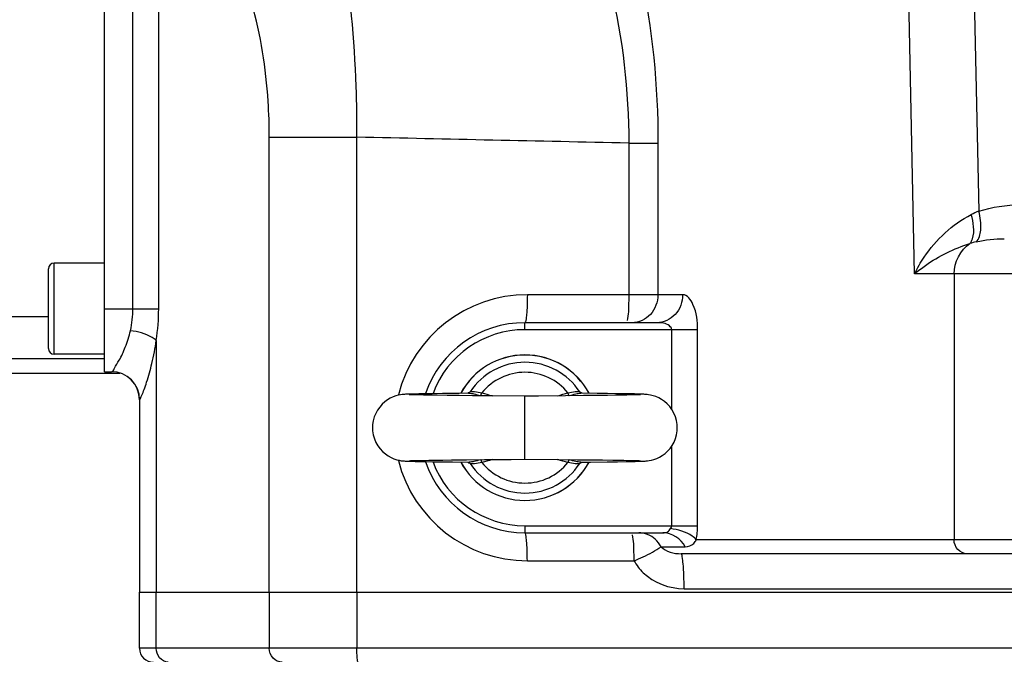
# Model space of a CAD drawing. Header units: millimetres. Extents: x 0 to 8410, y 0 to 5940.
# Tile 5 of 85: x 3596 to 3737, y 1199 to 1289. Entities that reach past the tile are written whole.
import ezdxf

# ---------------------------------------------------------------- set-up
doc = ezdxf.new("R2010")
doc.units = ezdxf.units.MM
doc.header["$LTSCALE"] = 462.55
doc.layers.get('0').update_dxf_attribs({"linetype": 'CONTINUOUS'})
for name, color, linetype in [('204101000013-1_DXF_DIMENSION', 7, 'CONTINUOUS'), ('304102000035DXF_CONTINUOUS_LINE', 7, 'CONTINUOUS'), ('304103000018DXF_CONTINUOUS_LINE', 7, 'CONTINUOUS'), ('304103000019DXF_CONTINUOUS_LINE', 7, 'CONTINUOUS'), ('501023000231DXF_CONTINUOUS_LINE', 7, 'CONTINUOUS'), ('501038000004DXF_CONTINUOUS_LINE', 7, 'CONTINUOUS')]:
    doc.layers.add(name, color=color, linetype=linetype)
doc.styles.get("Standard").update_dxf_attribs({"font": 'txt', "width": 0.7})
doc.dimstyles.new('DIMSTYLE_6', dxfattribs={"dimtxt": 70, "dimasz": 60, "dimexe": 1.5, "dimexo": 0, "dimgap": 3.5, "dimtad": 0, "dimtih": 1, "dimtoh": 1, "dimdec": 1, "dimdsep": 46, "dimtxsty": 'Standard', "dimblk": '_FILLED', "dimblk1": '_FILLED', "dimblk2": '_FILLED', "dimcen": 0.09, "dimclrt": 5, "dimazin": 2, "dimtp": 0.5, "dimtm": 0.5, "dimtfac": 1, "dimtdec": 65535, "dimtofl": 0, "dimtmove": 0, "dimatfit": 3, "dimldrblk": '_FILLED', "dimfxl": 0, "dimtolj": 1, "dimarcsym": 0})

# ---------------------------------------------------------------- blocks, each defined once
blk = doc.blocks.new('*D16')
at = {"layer": '204101000013-1_DXF_DIMENSION', "color": 2, "linetype": 'Continuous'}
blk.add_line((3938.07, 1344.99), (4378.68, 1344.99), dxfattribs=at)
for start, end in [(286.8086, 360), (193, 266.4012)]:
    blk.add_arc((3813.4, 1344.99), 550.27, start, end, dxfattribs=at)
for points in [[(4367.9, 1284.67), (4363.68, 1344.99), (4352.92, 1285.49)], [(3301.1, 1165.65), (3277.23, 1221.21), (3286.69, 1161.49)]]:
    blk.add_solid(points, dxfattribs=at)
blk = doc.blocks.new('_FILLED')
at = {"color": 0, "linetype": 'ByBlock'}
blk.add_solid([(0, 0), (-1, 0.125), (-1, -0.125)], dxfattribs=at)

msp = doc.modelspace()

# ---------------------------------------------------------------- linework, layer by layer
at = {"color": 2, "linetype": 'Continuous'}
msp.add_circle((3813.401, 1344.993), 432, dxfattribs=at)
at = {"layer": '304102000035DXF_CONTINUOUS_LINE', "color": 7, "linetype": 'Continuous'}
for p, q in [((3613.402, 1199.493), (3613.402, 1207.493)), ((3613.402, 1207.493), (3852.402, 1207.493))]:
    msp.add_line(p, q, dxfattribs=at)
at = {"layer": '304102000035DXF_CONTINUOUS_LINE', "color": 9, "linetype": 'Continuous'}
for p, q in [((3615.786, 1199.493), (3615.786, 1207.493)), ((3631.922, 1207.493), (3631.922, 1199.493)), ((3644.422, 1207.493), (3644.422, 1199.493)), ((3852.402, 1199.493), (3613.402, 1199.493))]:
    msp.add_line(p, q, dxfattribs=at)
at = {"layer": '304102000035DXF_CONTINUOUS_LINE', "color": 7, "linetype": 'Continuous'}
msp.add_arc((3615.402, 1199.493), 2, 180, 270, dxfattribs=at)
at = {"layer": '304102000035DXF_CONTINUOUS_LINE', "color": 9, "linetype": 'Continuous'}
for points, knots in [([(3617.475, 1197.5), (3617.023, 1197.541), (3616.106, 1198.04), (3615.786, 1199.013), (3615.786, 1199.493)], [0, 0, 0, 0, 0.4862001, 1, 1, 1, 1]), ([(3633.763, 1197.493), (3633.287, 1197.493), (3632.278, 1197.96), (3631.922, 1198.988), (3631.922, 1199.493)], [0, 0, 0, 0, 0.485378, 1, 1, 1, 1]), ([(3644.597, 1197.493), (3644.541, 1197.493), (3644.523, 1197.788), (3644.454, 1198.118), (3644.433, 1198.778), (3644.422, 1199.237), (3644.422, 1199.493)], [0, 0, 0, 0, 0.0823305, 0.2988974, 0.6208345, 1, 1, 1, 1])]:
    msp.add_open_spline(points, degree=3, knots=knots, dxfattribs=at)
at = {"layer": '304103000018DXF_CONTINUOUS_LINE', "color": 7, "linetype": 'Continuous'}
for p, q in [((3608.402, 1238.993), (3608.402, 1336.993)), ((3687.231, 1245.993), (3668.402, 1245.993)), ((3608.402, 1238.993), (3609.42, 1238.993)), ((3613.402, 1234.993), (3613.402, 1207.493)), ((3668.402, 1215.993), (3688.104, 1215.993)), ((3867.38, 1212.993), (3690.685, 1212.993)), ((3613.402, 1207.493), (3852.402, 1207.493))]:
    msp.add_line(p, q, dxfattribs=at)
at = {"layer": '304103000018DXF_CONTINUOUS_LINE', "color": 9, "linetype": 'Continuous'}
for p, q in [((3612.452, 1247.992), (3612.452, 1327.994)), ((3616.134, 1247.993), (3616.134, 1327.993)), ((3724.022, 1252.993), (3723.052, 1298.693)), ((3732.434, 1297.212), (3733.183, 1261.919)), ((3631.922, 1207.493), (3631.922, 1272.489)), ((3631.922, 1272.489), (3644.422, 1272.489)), ((3644.422, 1207.493), (3644.422, 1272.489)), ((3683.223, 1271.645), (3683.223, 1249.993)), ((3683.223, 1271.645), (3687.389, 1271.645)), ((3687.389, 1271.645), (3687.389, 1249.993)), ((3808.893, 1252.993), (3724.022, 1252.993)), ((3729.653, 1252.993), (3729.653, 1214.993)), ((3690.913, 1249.993), (3668.75, 1249.993)), ((3608.402, 1247.993), (3616.134, 1247.993)), ((3668.402, 1244.993), (3668.402, 1245.993)), ((3693.035, 1244.993), (3668.402, 1244.993)), ((3689.353, 1233.623), (3689.353, 1244.993)), ((3693.035, 1216.993), (3693.035, 1244.993)), ((3615.786, 1243.452), (3615.786, 1207.493)), ((3613.402, 1234.993), (3613.417, 1234.993)), ((3689.353, 1216.993), (3689.353, 1228.366)), ((3668.402, 1216.993), (3668.402, 1215.993)), ((3668.402, 1216.993), (3693.035, 1216.993)), ((3729.653, 1214.993), (3692.858, 1214.994)), ((3867.63, 1214.993), (3729.653, 1214.993)), ((3687.831, 1213.993), (3691.293, 1213.993)), ((3668.75, 1211.993), (3683.986, 1211.993)), ((3691.121, 1207.993), (3852.402, 1207.993))]:
    msp.add_line(p, q, dxfattribs=at)
msp.add_lwpolyline([(3689.176, 1216.593), (3689.31, 1216.792), (3689.353, 1216.993)], dxfattribs=at)
for centre, radius, start, end in [((3738.19, 1249.369), 13.511, 111.74794, 116.80746), ((3736.842, 1241.199), 16.832, 103.8389, 107.05183), ((3668.751, 1230.992), 19, 90.00154, 165.69795), ((3668.402, 1230.993), 14, 90, 159.51011), ((3609.418, 1234.994), 3.999, 359.98492, 89.98488), ((3668.751, 1230.993), 19.001, 194.30949, 269.99777), ((3668.402, 1230.993), 14, 200.4898, 270)]:
    msp.add_arc(centre, radius, start, end, dxfattribs=at)
at = {"layer": '304103000018DXF_CONTINUOUS_LINE', "color": 7, "linetype": 'Continuous'}
for centre, radius, start, end in [((3668.402, 1230.993), 15, 90, 161.0085), ((3609.402, 1234.993), 4, 0, 90), ((3668.402, 1230.993), 15, 198.99146, 270)]:
    msp.add_arc(centre, radius, start, end, dxfattribs=at)
at = {"layer": '304103000018DXF_CONTINUOUS_LINE', "color": 9, "linetype": 'Continuous'}
for points, knots in [([(3683.069, 1303.044), (3683.775, 1300.716), (3686.393, 1290.45), (3687.389, 1279.799), (3687.389, 1271.645)], [0, 0, 0, 0, 0.2297591, 1, 1, 1, 1]), ([(3644.422, 1272.489), (3644.439, 1274.906), (3644.309, 1284.058), (3643.482, 1293.216), (3642.31, 1299.85)], [0, 0, 0, 0, 0.2641054, 1, 1, 1, 1]), ([(3678.765, 1300.202), (3679.483, 1298.099), (3682.158, 1288.81), (3683.207, 1279.081), (3683.223, 1271.645)], [0, 0, 0, 0, 0.2300409, 1, 1, 1, 1]), ([(3631.922, 1272.489), (3631.922, 1274.196), (3631.712, 1280.649), (3630.718, 1287.097), (3629.412, 1291.665)], [0, 0, 0, 0, 0.2643377, 1, 1, 1, 1]), ([(3732.816, 1257.543), (3733.262, 1257.94), (3733.612, 1259.585), (3733.4, 1261.041), (3733.184, 1261.919)], [0, 0, 0, 0, 0.3978313, 1, 1, 1, 1]), ([(3724.022, 1252.993), (3724.414, 1253.804), (3726.376, 1257.202), (3729.395, 1260.065), (3732.096, 1261.428)], [0, 0, 0, 0, 0.229451, 1, 1, 1, 1]), ([(3731.904, 1257.291), (3732.077, 1257.489), (3732.695, 1258.806), (3732.418, 1260.326), (3732.096, 1261.428)], [0, 0, 0, 0, 0.1861329, 1, 1, 1, 1]), ([(3724.022, 1252.993), (3724.522, 1253.41), (3726.913, 1255.226), (3729.656, 1256.608), (3731.906, 1257.292)], [0, 0, 0, 0, 0.2167641, 1, 1, 1, 1]), ([(3668.75, 1249.993), (3668.75, 1249.482), (3668.728, 1248.563), (3668.687, 1247.244), (3668.549, 1246.583), (3668.512, 1245.993), (3668.402, 1245.993)], [0, 0, 0, 0, 0.3791656, 0.7011028, 0.9176696, 1, 1, 1, 1]), ([(3683.223, 1249.993), (3683.223, 1249.606), (3683.197, 1248.374), (3683.182, 1247.127), (3683.008, 1246.297)], [0, 0, 0, 0, 0.3133219, 1, 1, 1, 1]), ([(3690.913, 1249.993), (3690.913, 1248.984), (3690.202, 1246.927), (3688.183, 1245.993), (3687.231, 1245.993)], [0, 0, 0, 0, 0.514622, 1, 1, 1, 1]), ([(3693.035, 1244.993), (3693.035, 1246.215), (3692.922, 1247.998), (3691.588, 1249.993), (3690.913, 1249.993)], [0, 0, 0, 0, 0.6442088, 1, 1, 1, 1]), ([(3689.353, 1244.993), (3689.353, 1245.201), (3688.745, 1245.932), (3687.85, 1245.993), (3687.231, 1245.993)], [0, 0, 0, 0, 0.2518092, 1, 1, 1, 1]), ([(3609.42, 1238.993), (3609.608, 1238.992), (3609.905, 1239.796), (3610.65, 1240.729), (3611.452, 1242.631), (3611.92, 1244.043), (3612.104, 1244.849)], [0, 0, 0, 0, 0.0868182, 0.3037751, 0.6177027, 1, 1, 1, 1]), ([(3615.786, 1243.452), (3615.616, 1243.629), (3614.506, 1244.384), (3613.173, 1244.701), (3612.104, 1244.849)], [0, 0, 0, 0, 0.1855157, 1, 1, 1, 1]), ([(3613.417, 1234.993), (3613.486, 1234.992), (3613.57, 1235.32), (3613.807, 1235.711), (3614.087, 1236.533), (3614.604, 1238.002), (3615.248, 1240.344), (3615.633, 1242.35), (3615.786, 1243.452)], [0, 0, 0, 0, 0.0232295, 0.0844205, 0.179911, 0.3046446, 0.6215545, 1, 1, 1, 1]), ([(3668.75, 1211.993), (3668.75, 1212.503), (3668.728, 1213.423), (3668.687, 1214.741), (3668.549, 1215.403), (3668.512, 1215.993), (3668.402, 1215.993)], [0, 0, 0, 0, 0.3791655, 0.7011026, 0.9176695, 1, 1, 1, 1]), ([(3683.985, 1211.993), (3683.985, 1212.38), (3683.959, 1213.612), (3683.945, 1214.859), (3683.77, 1215.688)], [0, 0, 0, 0, 0.3133409, 1, 1, 1, 1]), ([(3688.104, 1215.993), (3688.324, 1215.993), (3688.827, 1215.983), (3689.03, 1216.434), (3689.176, 1216.593)], [0, 0, 0, 0, 0.5045537, 1, 1, 1, 1]), ([(3692.858, 1214.993), (3692.694, 1215.192), (3691.62, 1216.046), (3690.258, 1216.424), (3689.176, 1216.593)], [0, 0, 0, 0, 0.1907826, 1, 1, 1, 1]), ([(3691.293, 1213.993), (3691.726, 1213.993), (3692.427, 1214.242), (3692.756, 1214.809), (3692.859, 1214.994)], [0, 0, 0, 0, 0.6722693, 1, 1, 1, 1]), ([(3731.494, 1212.993), (3731.018, 1212.993), (3730.008, 1213.46), (3729.653, 1214.488), (3729.653, 1214.993)], [0, 0, 0, 0, 0.485378, 1, 1, 1, 1]), ([(3683.985, 1211.994), (3684.418, 1212.17), (3685.738, 1212.754), (3687.052, 1213.401), (3687.831, 1213.993)], [0, 0, 0, 0, 0.3231653, 1, 1, 1, 1]), ([(3691.121, 1207.993), (3691.121, 1208.631), (3691.093, 1209.78), (3691.041, 1211.428), (3690.87, 1212.255), (3690.823, 1212.993), (3690.685, 1212.993)], [0, 0, 0, 0, 0.3791655, 0.7011026, 0.9176695, 1, 1, 1, 1]), ([(3683.986, 1211.993), (3684.322, 1211.364), (3686.034, 1209.093), (3689.028, 1207.993), (3691.121, 1207.993)], [0, 0, 0, 0, 0.2542674, 1, 1, 1, 1])]:
    msp.add_open_spline(points, degree=3, knots=knots, dxfattribs=at)
for points in [[(3683.223, 1271.645), (3670.289, 1271.915), (3657.356, 1272.196), (3644.422, 1272.489)], [(3733.183, 1261.919), (3735.076, 1262.538), (3737.098, 1262.818), (3739.089, 1262.818)], [(3732.816, 1257.543), (3734.12, 1257.864), (3735.477, 1257.992), (3736.82, 1257.993)], [(3729.653, 1252.993), (3729.653, 1254.611), (3730.546, 1256.415), (3731.906, 1257.292)], [(3687.389, 1249.993), (3687.389, 1248.984), (3686.994, 1247.907), (3686.311, 1247.164)], [(3612.104, 1244.849), (3612.339, 1245.877), (3612.452, 1246.938), (3612.452, 1247.992)], [(3615.786, 1243.452), (3616.024, 1244.951), (3616.134, 1246.475), (3616.134, 1247.993)], [(3686.311, 1247.164), (3685.666, 1246.464), (3684.659, 1245.993), (3683.707, 1245.993)], [(3692.858, 1214.994), (3692.981, 1215.651), (3693.036, 1216.324), (3693.035, 1216.993)], [(3687.009, 1215.057), (3686.383, 1215.629), (3685.491, 1215.993), (3684.642, 1215.993)], [(3691.293, 1213.993), (3690.704, 1215.101), (3689.359, 1215.993), (3688.104, 1215.993)], [(3687.831, 1213.993), (3687.621, 1214.388), (3687.34, 1214.755), (3687.009, 1215.057)], [(3687.831, 1213.993), (3688.525, 1213.261), (3689.677, 1212.993), (3690.685, 1212.993)]]:
    msp.add_open_spline(points, degree=3, dxfattribs=at)
at = {"layer": '304103000019DXF_CONTINUOUS_LINE', "color": 9, "linetype": 'Continuous'}
for p, q in [((3495.402, 1246.889), (3600.402, 1246.889)), ((3495.402, 1240.89), (3608.402, 1240.89)), ((3587.402, 1238.76), (3610.57, 1238.76))]:
    msp.add_line(p, q, dxfattribs=at)
at = {"layer": '304103000019DXF_CONTINUOUS_LINE', "color": 7, "linetype": 'Continuous'}
msp.add_line((3587.402, 1238.759), (3610.575, 1238.759), dxfattribs=at)
at = {"layer": '501023000231DXF_CONTINUOUS_LINE', "color": 7, "linetype": 'Continuous'}
for p, q in [((3600.402, 1242.293), (3600.402, 1253.693)), ((3608.402, 1254.493), (3601.202, 1254.493)), ((3608.402, 1241.493), (3601.202, 1241.493))]:
    msp.add_line(p, q, dxfattribs=at)
at = {"layer": '501023000231DXF_CONTINUOUS_LINE', "color": 9, "linetype": 'Continuous'}
msp.add_line((3601.202, 1241.493), (3601.202, 1254.493), dxfattribs=at)
at = {"layer": '501023000231DXF_CONTINUOUS_LINE', "color": 7, "linetype": 'Continuous'}
for centre, start, end in [((3601.202, 1253.693), 90, 180), ((3601.202, 1242.293), 180, 270)]:
    msp.add_arc(centre, 0.8, start, end, dxfattribs=at)
at = {"layer": '501038000004DXF_CONTINUOUS_LINE', "color": 7, "linetype": 'Continuous'}
for p, q in [((3652.192, 1235.793), (3651.807, 1235.781)), ((3652.668, 1235.806), (3652.192, 1235.793)), ((3652.845, 1235.678), (3652.449, 1235.688)), ((3653.245, 1235.818), (3652.668, 1235.806)), ((3653.342, 1235.667), (3652.845, 1235.678)), ((3653.928, 1235.831), (3653.245, 1235.818)), ((3653.939, 1235.655), (3653.342, 1235.667)), ((3655.16, 1235.851), (3653.928, 1235.831)), ((3654.635, 1235.643), (3653.939, 1235.655)), ((3655.869, 1235.625), (3654.635, 1235.643)), ((3656.647, 1235.871), (3655.16, 1235.851)), ((3657.331, 1235.606), (3655.869, 1235.625)), ((3659.029, 1235.9), (3656.647, 1235.871)), ((3659.017, 1235.586), (3657.331, 1235.606)), ((3660.917, 1235.565), (3659.017, 1235.586)), ((3660.43, 1235.915), (3659.029, 1235.9)), ((3663.755, 1235.537), (3660.917, 1235.565)), ((3668.402, 1235.493), (3663.755, 1235.537)), ((3670.355, 1235.511), (3668.402, 1235.493)), ((3674.208, 1235.548), (3670.355, 1235.511)), ((3676.744, 1235.574), (3674.208, 1235.548)), ((3678.718, 1235.889), (3676.373, 1235.915)), ((3678.922, 1235.599), (3676.744, 1235.574)), ((3680.201, 1235.871), (3678.718, 1235.889)), ((3680.166, 1235.614), (3678.922, 1235.599)), ((3681.244, 1235.629), (3680.166, 1235.614)), ((3681.461, 1235.854), (3680.201, 1235.871)), ((3682.162, 1235.643), (3681.244, 1235.629)), ((3682.513, 1235.837), (3681.461, 1235.854)), ((3682.93, 1235.656), (3682.162, 1235.643)), ((3683.374, 1235.822), (3682.513, 1235.837)), ((3683.559, 1235.669), (3682.93, 1235.656)), ((3684.065, 1235.807), (3683.374, 1235.822)), ((3684.056, 1235.68), (3683.559, 1235.669)), ((3684.433, 1235.69), (3684.056, 1235.68)), ((3684.609, 1235.793), (3684.065, 1235.807)), ((3684.702, 1235.7), (3684.433, 1235.69)), ((3652.112, 1226.286), (3652.386, 1226.295)), ((3652.195, 1226.192), (3652.739, 1226.178)), ((3652.386, 1226.295), (3652.767, 1226.306)), ((3652.739, 1226.178), (3653.431, 1226.163)), ((3652.767, 1226.306), (3653.268, 1226.317)), ((3653.268, 1226.317), (3653.9, 1226.329)), ((3653.431, 1226.163), (3654.292, 1226.148)), ((3653.9, 1226.329), (3654.671, 1226.343)), ((3654.292, 1226.148), (3655.343, 1226.132)), ((3654.671, 1226.343), (3655.59, 1226.357)), ((3655.343, 1226.132), (3656.604, 1226.115)), ((3655.59, 1226.357), (3656.669, 1226.371)), ((3656.604, 1226.115), (3658.086, 1226.096)), ((3656.669, 1226.371), (3657.912, 1226.387)), ((3657.912, 1226.387), (3660.087, 1226.411)), ((3658.086, 1226.096), (3660.43, 1226.07)), ((3660.087, 1226.411), (3662.616, 1226.437)), ((3662.616, 1226.437), (3666.456, 1226.474)), ((3666.456, 1226.474), (3668.402, 1226.493)), ((3668.402, 1226.493), (3673.05, 1226.449)), ((3673.05, 1226.449), (3675.89, 1226.42)), ((3675.89, 1226.42), (3677.791, 1226.399)), ((3676.373, 1226.07), (3677.77, 1226.085)), ((3677.77, 1226.085), (3680.152, 1226.114)), ((3677.791, 1226.399), (3679.477, 1226.38)), ((3679.477, 1226.38), (3680.938, 1226.36)), ((3680.152, 1226.114), (3681.639, 1226.134)), ((3680.938, 1226.36), (3681.786, 1226.348)), ((3681.639, 1226.134), (3682.871, 1226.154)), ((3681.786, 1226.348), (3682.533, 1226.336)), ((3682.533, 1226.336), (3683.179, 1226.324)), ((3682.871, 1226.154), (3683.554, 1226.167)), ((3683.179, 1226.324), (3683.726, 1226.313)), ((3683.554, 1226.167), (3684.132, 1226.18)), ((3683.726, 1226.313), (3684.172, 1226.302)), ((3684.132, 1226.18), (3684.608, 1226.192)), ((3684.608, 1226.192), (3684.994, 1226.204))]:
    msp.add_line(p, q, dxfattribs=at)
at = {"layer": '501038000004DXF_CONTINUOUS_LINE', "color": 9, "linetype": 'Continuous'}
for p, q in [((3660.314, 1235.964), (3660.317, 1235.965)), ((3660.317, 1235.965), (3660.319, 1235.967)), ((3668.402, 1226.493), (3668.402, 1235.493)), ((3676.487, 1226.02), (3676.484, 1226.019)), ((3676.489, 1226.022), (3676.487, 1226.02))]:
    msp.add_line(p, q, dxfattribs=at)
at = {"layer": '501038000004DXF_CONTINUOUS_LINE', "color": 7, "linetype": 'Continuous'}
for points in [[(3651.807, 1235.781), (3651.643, 1235.775), (3651.494, 1235.768), (3651.355, 1235.761), (3651.218, 1235.752), (3651.07, 1235.74), (3650.89, 1235.721), (3650.651, 1235.687), (3650.339, 1235.625), (3649.975, 1235.526), (3649.587, 1235.384), (3649.188, 1235.197), (3648.789, 1234.96), (3648.397, 1234.672), (3648.023, 1234.333), (3647.678, 1233.943), (3647.373, 1233.509), (3647.112, 1233.035), (3646.905, 1232.524), (3646.756, 1231.986), (3646.671, 1231.428), (3646.651, 1230.993)], [(3652.449, 1235.688), (3652.153, 1235.698), (3652.042, 1235.702), (3651.959, 1235.705), (3651.904, 1235.708), (3651.893, 1235.709)], [(3690.152, 1230.993), (3690.131, 1231.443), (3690.041, 1232.015), (3689.884, 1232.566), (3689.666, 1233.087), (3689.392, 1233.57), (3689.072, 1234.009), (3688.712, 1234.4), (3688.324, 1234.739), (3687.918, 1235.022), (3687.508, 1235.252), (3687.1, 1235.43), (3686.708, 1235.562), (3686.348, 1235.651), (3686.049, 1235.703), (3685.827, 1235.731), (3685.656, 1235.747), (3685.507, 1235.757), (3685.361, 1235.765), (3685.204, 1235.773), (3685.03, 1235.78), (3684.609, 1235.793)], [(3684.911, 1235.709), (3684.919, 1235.709), (3684.912, 1235.709), (3684.87, 1235.707), (3684.799, 1235.703), (3684.702, 1235.7)], [(3646.651, 1230.993), (3646.674, 1230.532), (3646.765, 1229.96), (3646.923, 1229.409), (3647.142, 1228.889), (3647.417, 1228.407), (3647.738, 1227.968), (3648.099, 1227.578), (3648.488, 1227.24), (3648.893, 1226.958), (3649.305, 1226.729), (3649.712, 1226.551), (3650.104, 1226.421), (3650.463, 1226.333), (3650.759, 1226.281), (3650.979, 1226.254), (3651.149, 1226.239), (3651.297, 1226.228), (3651.444, 1226.22), (3651.6, 1226.213), (3651.774, 1226.206), (3652.195, 1226.192)], [(3684.994, 1226.204), (3685.158, 1226.211), (3685.307, 1226.217), (3685.446, 1226.225), (3685.582, 1226.233), (3685.73, 1226.245), (3685.909, 1226.264), (3686.147, 1226.297), (3686.457, 1226.359), (3686.82, 1226.457), (3687.208, 1226.598), (3687.607, 1226.784), (3688.007, 1227.02), (3688.399, 1227.307), (3688.774, 1227.646), (3689.119, 1228.035), (3689.425, 1228.468), (3689.687, 1228.942), (3689.895, 1229.451), (3690.045, 1229.989), (3690.131, 1230.547), (3690.152, 1230.993)], [(3651.889, 1226.276), (3651.883, 1226.276), (3651.894, 1226.276), (3651.939, 1226.279), (3652.013, 1226.282), (3652.112, 1226.286)], [(3684.172, 1226.302), (3684.517, 1226.292), (3684.653, 1226.288), (3684.762, 1226.283), (3684.845, 1226.28), (3684.9, 1226.277), (3684.911, 1226.276)]]:
    msp.add_lwpolyline(points, dxfattribs=at)
for start, end in [(28.26216, 151.73771), (208.26217, 331.73771)]:
    msp.add_arc((3668.402, 1230.993), 10.39, start, end, dxfattribs=at)
at = {"layer": '501038000004DXF_CONTINUOUS_LINE', "color": 9, "linetype": 'Continuous'}
for centre, radius, start, end in [((3668.402, 1230.993), 10.38, 28.25132, 151.74943), ((3668.402, 1230.993), 9.342, 33.20092, 146.79907), ((3668.402, 1230.993), 7.911, 39.06782, 140.93217), ((3661.438, 1234.323), 1.988, 124.41065, 126.88472), ((3661.275, 1234.561), 1.7, 122.15242, 124.23781), ((3658.878, 1221.029), 14.915, 76.86443, 77.5754), ((3677.918, 1221.064), 14.88, 102.42519, 103.11457), ((3675.561, 1234.613), 1.638, 56.51811, 58.23141), ((3675.482, 1234.492), 1.783, 55.60602, 56.52912), ((3675.37, 1234.33), 1.98, 53.27443, 55.582), ((3668.402, 1230.993), 10.38, 208.25132, 331.74942), ((3661.433, 1227.655), 1.98, 233.27467, 235.58163), ((3661.322, 1227.494), 1.784, 235.60568, 236.52455), ((3661.242, 1227.372), 1.638, 236.51342, 238.23128), ((3668.402, 1230.993), 9.342, 213.20092, 326.79907), ((3658.869, 1240.998), 14.958, 282.42313, 283.16541), ((3668.402, 1230.993), 7.911, 219.06783, 320.93218), ((3677.917, 1240.921), 14.88, 256.88531, 257.57482), ((3675.528, 1227.424), 1.7, 302.15346, 304.23809), ((3675.365, 1227.662), 1.988, 304.41085, 306.88344)]:
    msp.add_arc(centre, radius, start, end, dxfattribs=at)
for points in [[(3660.355, 1235.91), (3660.402, 1235.929), (3660.448, 1235.956), (3660.486, 1235.989)], [(3660.371, 1236.001), (3660.438, 1236.043), (3660.509, 1236.081), (3660.585, 1236.108)], [(3660.486, 1235.989), (3660.525, 1236.023), (3660.559, 1236.064), (3660.585, 1236.108)], [(3662.26, 1235.978), (3662.749, 1235.858), (3663.232, 1235.709), (3663.706, 1235.539)], [(3673.102, 1235.541), (3673.574, 1235.71), (3674.056, 1235.858), (3674.543, 1235.978)], [(3676.218, 1236.108), (3676.29, 1236.082), (3676.359, 1236.046), (3676.424, 1236.006)], [(3676.317, 1235.989), (3676.278, 1236.023), (3676.244, 1236.064), (3676.218, 1236.108)], [(3676.449, 1235.91), (3676.401, 1235.929), (3676.356, 1235.956), (3676.317, 1235.989)], [(3660.355, 1226.075), (3660.402, 1226.057), (3660.448, 1226.03), (3660.486, 1225.996)], [(3660.585, 1225.877), (3660.513, 1225.903), (3660.444, 1225.939), (3660.379, 1225.979)], [(3660.486, 1225.996), (3660.525, 1225.962), (3660.559, 1225.922), (3660.585, 1225.877)], [(3663.712, 1226.448), (3663.236, 1226.277), (3662.751, 1226.128), (3662.26, 1226.007)], [(3674.543, 1226.007), (3674.056, 1226.127), (3673.575, 1226.275), (3673.102, 1226.444)], [(3676.317, 1225.996), (3676.278, 1225.962), (3676.244, 1225.922), (3676.218, 1225.877)], [(3676.433, 1225.985), (3676.365, 1225.942), (3676.294, 1225.904), (3676.218, 1225.877)], [(3676.449, 1226.075), (3676.401, 1226.057), (3676.356, 1226.03), (3676.317, 1225.996)]]:
    msp.add_open_spline(points, degree=3, dxfattribs=at)
for points, knots in [([(3660.43, 1235.915), (3660.668, 1235.918), (3661.225, 1235.802), (3661.769, 1235.665), (3662.087, 1235.595)], [0, 0, 0, 0, 0.4216421, 1, 1, 1, 1]), ([(3660.585, 1236.108), (3660.665, 1236.147), (3660.887, 1236.177), (3661.449, 1236.133), (3661.916, 1236.03), (3662.26, 1235.978)], [0, 0, 0, 0, 0.1582687, 0.3846496, 1, 1, 1, 1]), ([(3662.087, 1235.595), (3662.128, 1235.633), (3662.192, 1235.765), (3662.238, 1235.896), (3662.26, 1235.978)], [0, 0, 0, 0, 0.3990529, 1, 1, 1, 1]), ([(3674.543, 1235.978), (3674.887, 1236.03), (3675.354, 1236.133), (3675.916, 1236.177), (3676.138, 1236.147), (3676.218, 1236.108)], [0, 0, 0, 0, 0.6153504, 0.8417313, 1, 1, 1, 1]), ([(3674.716, 1235.595), (3674.675, 1235.633), (3674.611, 1235.765), (3674.565, 1235.896), (3674.543, 1235.978)], [0, 0, 0, 0, 0.3990527, 1, 1, 1, 1]), ([(3674.716, 1235.595), (3675.034, 1235.665), (3675.578, 1235.802), (3676.136, 1235.918), (3676.373, 1235.915)], [0, 0, 0, 0, 0.5783579, 1, 1, 1, 1]), ([(3662.087, 1226.39), (3661.769, 1226.32), (3661.225, 1226.184), (3660.668, 1226.068), (3660.43, 1226.07)], [0, 0, 0, 0, 0.578358, 1, 1, 1, 1]), ([(3662.26, 1226.007), (3661.916, 1225.955), (3661.449, 1225.852), (3660.887, 1225.808), (3660.665, 1225.839), (3660.585, 1225.877)], [0, 0, 0, 0, 0.6153505, 0.8417314, 1, 1, 1, 1]), ([(3662.087, 1226.39), (3662.128, 1226.352), (3662.192, 1226.221), (3662.238, 1226.089), (3662.26, 1226.007)], [0, 0, 0, 0, 0.3990527, 1, 1, 1, 1]), ([(3674.716, 1226.39), (3674.675, 1226.352), (3674.611, 1226.221), (3674.565, 1226.089), (3674.543, 1226.007)], [0, 0, 0, 0, 0.3990532, 1, 1, 1, 1]), ([(3676.218, 1225.877), (3676.138, 1225.839), (3675.916, 1225.808), (3675.354, 1225.852), (3674.887, 1225.955), (3674.543, 1226.007)], [0, 0, 0, 0, 0.1582687, 0.3846495, 1, 1, 1, 1]), ([(3676.373, 1226.07), (3676.136, 1226.068), (3675.578, 1226.184), (3675.034, 1226.32), (3674.716, 1226.39)], [0, 0, 0, 0, 0.421642, 1, 1, 1, 1])]:
    msp.add_open_spline(points, degree=3, knots=knots, dxfattribs=at)

# ---------------------------------------------------------------- dimensions: what is measured, and where the dimension line sits
at = {"layer": '204101000013-1_DXF_DIMENSION', "color": 2, "linetype": 'Continuous'}
dim = msp.add_angular_dim_2l(base=(3875.694, 798.255), line1=((3282.592, 1222.446), (3277.23, 1221.208)), line2=((3932.564, 1344.993), (3938.067, 1344.993)), dimstyle='DIMSTYLE_6', dxfattribs=at)
dim.commit()
dim.dimension.update_dxf_attribs({"geometry": '*D16', "text_midpoint": (3778.861, 763.255), "dimtype": 162})

doc.saveas('drawing.dxf')
